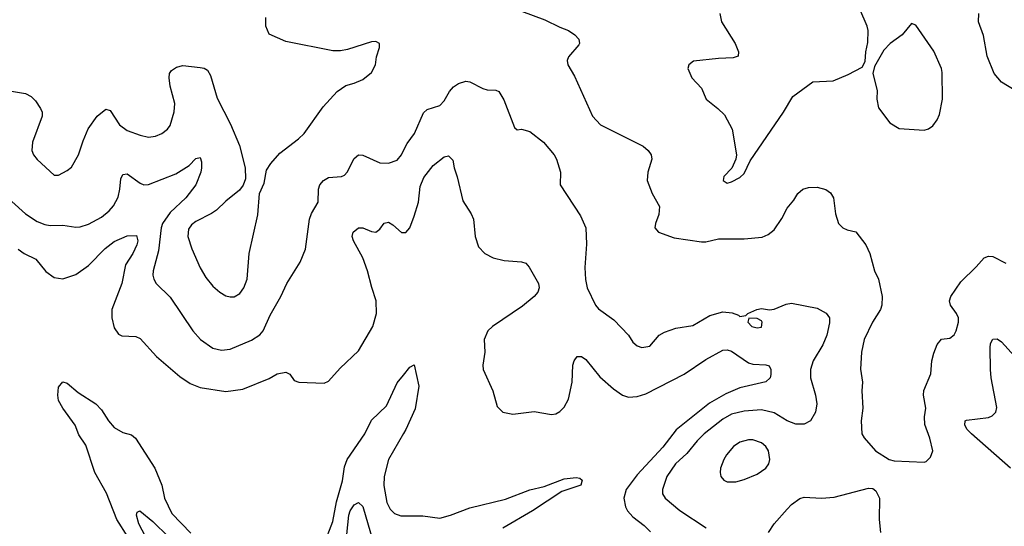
# Model space of a CAD drawing. Header units: inches. Extents: x 1305375 to 1407406, y 744550 to 841633.
# Tile 54 of 256: x 1348209 to 1352804, y 765939 to 768300. Entities that reach past the tile are written whole.
import ezdxf

# ---------------------------------------------------------------- set-up
doc = ezdxf.new("R2010")
doc.units = ezdxf.units.IN
doc.header["$MEASUREMENT"] = 0
doc.layers.add('B3746', color=7, linetype='Continuous')
doc.layers.add('B3756', color=7, linetype='Continuous')

msp = doc.modelspace()

# ---------------------------------------------------------------- linework, layer by layer
at = {"layer": 'B3746', "color": 5}
for points, elevation in [([(1348151.3, 767970), (1348236.3, 767956.3), (1348261.7, 767941.7), (1348281.5, 767921.5), (1348306.2, 767886.2), (1348312.9, 767870), (1348314, 767850), (1348268.9, 767730), (1348265.3, 767690), (1348273.7, 767670), (1348290, 767648.5), (1348370, 767576.3), (1348390, 767576.3), (1348430, 767597.1), (1348450, 767613), (1348483.1, 767670), (1348504.1, 767735.9), (1348528.1, 767791.9), (1348570, 767850.4), (1348610, 767883), (1348630, 767876.3), (1348673.7, 767810), (1348710, 767784), (1348770, 767761.5), (1348810, 767753.1), (1348842, 767758), (1348872.3, 767770), (1348898.4, 767790), (1348910, 767807.3), (1348929.8, 767870.2), (1348932.3, 767910), (1348911.1, 767990), (1348906.6, 768030), (1348908, 768050), (1348916.3, 768063.7), (1348940.7, 768079.3), (1348970, 768087), (1349050, 768078.3), (1349070, 768074.3), (1349084.8, 768064.8), (1349099.5, 768039.5), (1349130, 767934), (1349192.6, 767812.6), (1349233.9, 767713.9), (1349260.3, 767610), (1349262.3, 767557.7), (1349251.8, 767528.2), (1349234.3, 767505.7), (1349170, 767454.3), (1349127.3, 767412.7), (1349103.9, 767396.1), (1349030, 767359.8), (1349010, 767344.2), (1348996.6, 767323.4), (1348993.5, 767290), (1349011.5, 767231.5), (1349050, 767143.1), (1349077.7, 767097.7), (1349110, 767058.3), (1349142, 767030), (1349170, 767012.9), (1349190, 767007.7), (1349210, 767008.9), (1349235.5, 767024.5), (1349255.3, 767050), (1349269.8, 767090), (1349279.8, 767210), (1349320.5, 767390), (1349327.3, 767490), (1349350, 767538), (1349360.8, 767599.2), (1349380.5, 767630), (1349422.6, 767677.4), (1349510, 767744.2), (1349536.3, 767770), (1349625.3, 767894.7), (1349690, 767965.3), (1349730, 767994), (1349770, 768004.4), (1349810, 768021.6), (1349850, 768054), (1349869.4, 768090), (1349872.9, 768127.1), (1349888, 768170), (1349888, 768190), (1349870, 768199), (1349850, 768197.2), (1349738.5, 768161.5), (1349705.5, 768154.5), (1349670, 768154.5), (1349450, 768198.5), (1349373.3, 768233.3), (1349356.8, 768270), (1349357.6, 768310)], 1060), ([(1348107.2, 767510), (1348235.8, 767395.8), (1348290, 767360.2), (1348325.8, 767345.8), (1348350, 767341.6), (1348410, 767341.8), (1348470, 767332.7), (1348490, 767334), (1348530, 767346.9), (1348590, 767379.6), (1348626.6, 767410), (1348646.7, 767433.3), (1348667.3, 767472.7), (1348676.4, 767510), (1348680.9, 767559.1), (1348690, 767579.1), (1348710, 767581.1), (1348770, 767538), (1348788, 767530), (1348810, 767531.8), (1348937.8, 767582.2), (1348998.8, 767621.2), (1349030, 767654), (1349050, 767657.3), (1349057.7, 767637.7), (1349057.7, 767610), (1349054.4, 767590), (1349030.9, 767530), (1348983.7, 767470), (1348910, 767401.2), (1348875.6, 767350), (1348869.3, 767330), (1348856.6, 767223.4), (1348831.3, 767130), (1348830.2, 767110), (1348834, 767090), (1348844.9, 767070), (1348910, 767006.7), (1349016, 766850), (1349052.2, 766810), (1349110, 766768.9), (1349150, 766759.6), (1349190, 766764.7), (1349290, 766806.4), (1349328.7, 766831.3), (1349345.3, 766850), (1349377.4, 766922.6), (1349427.7, 767010), (1349454.5, 767070), (1349516.9, 767170), (1349542.4, 767230), (1349561.1, 767370), (1349570, 767397.3), (1349600.7, 767450), (1349602.6, 767510), (1349609.7, 767530), (1349625.6, 767550), (1349650, 767564.2), (1349710, 767568.9), (1349724.1, 767575.9), (1349736.4, 767590), (1349770, 767654), (1349790, 767670.3), (1349810, 767668.9), (1349890, 767632.9), (1349930, 767631.8), (1349970, 767644.9), (1349989.7, 767670), (1350000, 767690.6)], 1040), ([(1348201.5, 767230), (1348230, 767210.1), (1348283.3, 767183.3), (1348330, 767126.4), (1348370, 767097.7), (1348410, 767091.5), (1348470, 767113.1), (1348530, 767155.1), (1348607, 767233), (1348650, 767266.9), (1348710, 767292.5), (1348753.6, 767293.6), (1348760.2, 767270), (1348754.6, 767250), (1348736.6, 767210), (1348702.9, 767157.1), (1348684.7, 767070), (1348637.8, 766950), (1348639.1, 766910), (1348650, 766864), (1348670, 766834.9), (1348685.8, 766825.8), (1348750, 766822.7), (1348770, 766814.6), (1348847, 766730), (1348956.2, 766636.2), (1349004.1, 766604.1), (1349050, 766585.2), (1349170, 766566.3), (1349250, 766577.4), (1349372.4, 766627.6), (1349410, 766648.8), (1349450, 766657.1), (1349468.5, 766648.5), (1349490, 766618.8), (1349510.5, 766610.5), (1349630, 766606.4), (1349650, 766614.6), (1349704.1, 766675.9), (1349790, 766756), (1349856.2, 766870), (1349874.1, 766930), (1349871.7, 766990), (1349851.2, 767051.2), (1349832.3, 767130), (1349810, 767189.7), (1349765.8, 767270), (1349760.4, 767290), (1349764.7, 767310), (1349790, 767330.3), (1349810, 767330.2), (1349850, 767313.4), (1349870, 767310.2), (1349890, 767324.2), (1349910, 767351.8), (1349930, 767356.5), (1349950, 767344.4), (1349990, 767307.9), (1350000, 767308.3)], 1020), ([(1349628.5, 765851.5), (1349670, 765960.3), (1349687, 766053), (1349714.4, 766150), (1349724.9, 766215.1), (1349737.5, 766250), (1349819.7, 766370), (1349850, 766433), (1349919.8, 766500.2), (1349970, 766607.2), (1350000, 766643.9)], 980), ([(1348712.7, 765890), (1348662.5, 765970), (1348613.4, 766093.4), (1348558.9, 766190), (1348516.5, 766316.5), (1348484.6, 766364.6), (1348467.3, 766410), (1348409.1, 766490), (1348390, 766525.6), (1348385.9, 766550), (1348390, 766586.8), (1348410, 766612.7), (1348430, 766606), (1348482.1, 766562.1), (1348563.6, 766510), (1348590, 766481.5), (1348623.2, 766430), (1348650, 766399.4), (1348690, 766376.1), (1348730, 766364.9), (1348749.5, 766349.5), (1348839.1, 766210), (1348871.3, 766130), (1348883.9, 766070), (1348918.2, 765998.2), (1349006.7, 765906.7)], 980), ([(1350000, 766371.4), (1349930.1, 766250), (1349909.7, 766170), (1349908.1, 766128.1), (1349922.4, 766050), (1349937.9, 766017.9), (1349957.7, 765997.7), (1349987.5, 765987.5), (1350000, 765987.4)], 980), ([(1349725.3, 765810), (1349745.3, 765990), (1349750.7, 766010), (1349770, 766039.1), (1349790, 766048.8), (1349810, 766030.4), (1349855.8, 765870)], 960), ([(1348842.3, 765802.3), (1348763.8, 765950), (1348753.6, 765990), (1348756, 766004), (1348769.4, 766010.6), (1348830, 765961.3), (1348902.6, 765890)], 960)]:
    msp.add_lwpolyline(points, dxfattribs=dict(at, elevation=elevation))
at = {"layer": 'B3756', "color": 5}
for points, elevation in [([(1350550, 768340.7), (1350659.7, 768299.7), (1350730, 768264.9), (1350770.2, 768250.2), (1350799.1, 768230), (1350817.3, 768210), (1350820.7, 768190), (1350817.5, 768182.5), (1350770, 768126.6), (1350764.2, 768110), (1350766, 768090), (1350797.6, 768037.6), (1350881.5, 767850), (1350919.3, 767810), (1351118, 767710), (1351141, 767690), (1351154.8, 767670), (1351158.8, 767650), (1351139.3, 767590), (1351137.6, 767550), (1351159.5, 767490), (1351194.6, 767430), (1351191.9, 767391.9), (1351175.6, 767350), (1351172.9, 767330), (1351189, 767310), (1351263.1, 767283.1), (1351390, 767264.4), (1351410, 767264.8), (1351470, 767278.4), (1351590, 767278.1), (1351673.9, 767286.1), (1351701.5, 767298.5), (1351730, 767320.4), (1351765.9, 767374.1), (1351790, 767422), (1351821.7, 767458.3), (1351839.5, 767490), (1351862.7, 767510), (1351890, 767518.7), (1351930, 767520.3), (1351970, 767509.1), (1351993.1, 767493.1), (1352006.9, 767470), (1352015.3, 767395.3), (1352030.4, 767350.4), (1352050, 767330.7), (1352070, 767320.7), (1352110, 767310.7), (1352157.6, 767250), (1352175.8, 767210), (1352197.6, 767130), (1352216.9, 767090), (1352233.6, 767010), (1352232.4, 766970), (1352225.5, 766950), (1352188.9, 766890), (1352150.2, 766809.8), (1352137.1, 766750), (1352131.8, 766671.8), (1352141.8, 766610), (1352139, 766570), (1352143.2, 766490), (1352135.6, 766430), (1352138.7, 766370), (1352150.2, 766350.2), (1352203, 766290), (1352266, 766250), (1352290, 766243.7), (1352430, 766237.3), (1352439.5, 766240.5), (1352459.5, 766260.5), (1352469.4, 766290), (1352455.4, 766350), (1352433, 766413), (1352431.6, 766448.4), (1352437.8, 766490), (1352426, 766550), (1352427.6, 766572.4), (1352460.2, 766650), (1352465.8, 766710), (1352474.3, 766745.7), (1352490, 766786.8), (1352510, 766810.7), (1352550, 766816), (1352570, 766831), (1352579.5, 766850), (1352589.5, 766890), (1352589.5, 766910), (1352580.9, 766930), (1352552, 766970), (1352547.6, 766990), (1352553.3, 767010), (1352601, 767079), (1352672.4, 767147.6), (1352710, 767190.3), (1352730, 767197.3), (1352750, 767195.8), (1352810, 767165.7)], 1060), ([(1351475.5, 768330), (1351484.4, 768290), (1351548.2, 768190), (1351562.8, 768150), (1351561, 768130), (1351537.6, 768122.4), (1351470, 768119.7), (1351353.4, 768106.6), (1351331, 768090), (1351327.1, 768072.9), (1351345.5, 768030), (1351390, 767980.7), (1351411.7, 767930), (1351466.9, 767886.9), (1351497.1, 767857.1), (1351533.1, 767790), (1351553.4, 767670), (1351550.7, 767650), (1351532.5, 767607.5), (1351494.8, 767570), (1351491.3, 767551.3), (1351510, 767538.8), (1351530, 767544), (1351570, 767564), (1351590, 767584), (1351616.9, 767643.1), (1351773.6, 767870), (1351816.9, 767943.1), (1351910, 768010.7), (1352004.1, 768015.9), (1352075.1, 768044.9), (1352140.4, 768079.6), (1352154, 768106), (1352157.2, 768150), (1352166.6, 768193.4), (1352167.6, 768250), (1352164.2, 768270), (1352129.8, 768350)], 1080), ([(1352854, 767970), (1352790, 768009.8), (1352755.7, 768050), (1352723.2, 768130), (1352706.4, 768226.4), (1352683.5, 768290), (1352684.7, 768330)], 1060), ([(1350000, 767690.6), (1350016.5, 767723.5), (1350050.9, 767770), (1350093.3, 767866.7), (1350110, 767881.3), (1350170, 767900.5), (1350190, 767922), (1350213.9, 767966.1), (1350232.6, 767987.4), (1350256.9, 768003.1), (1350290, 768013.4), (1350310, 768010.3), (1350370, 767979.5), (1350390, 767973.4), (1350430, 767972.4), (1350444.9, 767964.9), (1350467.5, 767927.5), (1350517.3, 767797.3), (1350530, 767786.8), (1350550, 767790.6), (1350590, 767779.1), (1350653.4, 767730), (1350703, 767670), (1350713.7, 767650), (1350732.7, 767590), (1350731, 767530), (1350826.1, 767386.1), (1350850.3, 767330), (1350853.4, 767253.4), (1350845.4, 767145.4), (1350848.4, 767088.4), (1350856.5, 767050), (1350895.8, 766970), (1350910, 766952.7), (1350981.4, 766901.4), (1351050.4, 766830), (1351070, 766797.3), (1351090, 766779.3), (1351112.5, 766772.5), (1351150, 766778.4), (1351193, 766830), (1351217, 766843), (1351270, 766862.6), (1351350, 766875.4), (1351430, 766921.5), (1351490, 766938.8), (1351533.7, 766933.7), (1351563, 766923), (1351570, 766916), (1351598, 766922), (1351606, 766930), (1351648, 766950), (1351670, 766953.7), (1351707.3, 766947.3), (1351730, 766950.3), (1351786, 766974), (1351810, 766978.4), (1351930, 766956), (1351971.8, 766931.8), (1351987.7, 766910), (1351987.2, 766887.2), (1351974.6, 766830), (1351955.9, 766784.1), (1351911.5, 766710), (1351899, 766670), (1351899.3, 766630), (1351922.3, 766550), (1351928.4, 766510), (1351922.8, 766470), (1351898.9, 766430), (1351870, 766415.3), (1351830, 766415), (1351790, 766430.6), (1351730, 766467.9), (1351670, 766481.4), (1351590, 766475.9), (1351530, 766461.1), (1351490, 766437.9), (1351403.2, 766370), (1351370, 766337.3), (1351322.3, 766277.7), (1351268.6, 766230), (1351229.3, 766170), (1351209.1, 766110), (1351208.9, 766090), (1351220.3, 766070), (1351290, 766012.7), (1351411.9, 765931.9)], 1040), ([(1350000, 767308.3), (1350011.3, 767308.7), (1350030, 767330.4), (1350050, 767383.7), (1350069.9, 767450), (1350078, 767522), (1350095.2, 767564.8), (1350138.7, 767621.3), (1350190, 767661.7), (1350210, 767665.3), (1350230, 767646), (1350235.5, 767610), (1350250, 767567.3), (1350275.8, 767455.8), (1350315, 767395), (1350326, 767370), (1350333.4, 767290), (1350350, 767241.6), (1350379.5, 767210), (1350418.4, 767190), (1350470, 767177.6), (1350550.9, 767170.9), (1350570, 767164.6), (1350586.7, 767146.7), (1350630.4, 767070), (1350633.1, 767050), (1350626, 767030), (1350610.2, 767010), (1350555, 766965), (1350415.2, 766870), (1350394, 766850), (1350376.1, 766810), (1350379.1, 766750), (1350370.2, 766690), (1350371.5, 766670), (1350416, 766570), (1350436.5, 766496.5), (1350462.8, 766470), (1350510, 766461.5), (1350610, 766473.1), (1350690, 766459.5), (1350710, 766462.6), (1350730, 766473.7), (1350750, 766493.7), (1350770, 766530.7), (1350786.3, 766610), (1350790.7, 766689.3), (1350796.9, 766710), (1350810, 766730.4), (1350830, 766730.3), (1350850, 766716), (1350916, 766636), (1350979.3, 766579.3), (1351021.3, 766550), (1351050, 766541), (1351090, 766543.5), (1351130, 766555.4), (1351310, 766647.5), (1351410, 766715.9), (1351490, 766759.1), (1351510, 766760.8), (1351530, 766754.9), (1351610, 766701.3), (1351630, 766694.7), (1351690, 766691.8), (1351706, 766686), (1351714, 766670), (1351714, 766646), (1351710.5, 766630), (1351690, 766611.8), (1351570, 766583.9), (1351503.6, 766556.4), (1351427.3, 766512.7), (1351271.8, 766388.2), (1351210, 766307.4), (1351090, 766179.1), (1351038.9, 766110), (1351028.6, 766070), (1351035.4, 766030), (1351044.5, 766010), (1351070, 765982.7), (1351122.8, 765942.8), (1351153, 765913)], 1020), ([(1352832.9, 766210), (1352649.8, 766370), (1352629.8, 766390), (1352618.7, 766410), (1352620.7, 766430), (1352626.6, 766433.4), (1352730, 766445.4), (1352747, 766453), (1352764.2, 766470), (1352768.3, 766491.7), (1352742.7, 766630), (1352739.6, 766670), (1352737.1, 766770), (1352739.8, 766790), (1352750, 766810.4), (1352770, 766811.8), (1352790, 766798.3), (1352851.1, 766731.1)], 1040), ([(1350000, 766643.9), (1350030, 766680.7), (1350050, 766690.8), (1350071.9, 766591.9), (1350053.7, 766486.3), (1350010.7, 766390), (1350000, 766371.4)], 980), ([(1350000, 765987.4), (1350090, 765987.1), (1350170, 765977.1), (1350218.3, 765990), (1350310, 766024), (1350475.2, 766064.8), (1350590, 766109.2), (1350656.4, 766123.6), (1350750, 766159.3), (1350805.5, 766165.5), (1350822.8, 766162.8), (1350833, 766153), (1350827.2, 766130), (1350738.6, 766101.4), (1350602, 766010), (1350462.7, 765930)], 980), ([(1351702.8, 765910), (1351729.8, 765950), (1351790, 766018.5), (1351810, 766039.6), (1351850, 766067.9), (1351870, 766073.8), (1351950, 766069.3), (1352010, 766075), (1352170, 766116.8), (1352190, 766114), (1352204.4, 766104.4), (1352221.2, 766070), (1352218.9, 765970), (1352225.6, 765910)], 1040)]:
    msp.add_lwpolyline(points, dxfattribs=dict(at, elevation=elevation))
for points, elevation in [([(1352370, 768282), (1352326.8, 768230), (1352270.3, 768189.7), (1352241.7, 768158.3), (1352198, 768082), (1352190.6, 768049.4), (1352210.4, 767970), (1352208, 767930), (1352216.4, 767890), (1352270, 767818.8), (1352312.7, 767792.7), (1352430, 767785.5), (1352450, 767791.3), (1352470, 767805.5), (1352490, 767833.1), (1352501.2, 767858.8), (1352515.2, 767930), (1352514.1, 768054.1), (1352510, 768072.7), (1352474.3, 768154.3), (1352390, 768275.3)], 1080), ([(1351611.3, 766908.7), (1351606.8, 766890), (1351625.5, 766870), (1351650, 766863.2), (1351670, 766866.9), (1351673.7, 766890), (1351670, 766896.2), (1351650, 766907.3)], 1040), ([(1351630, 766341.8), (1351610, 766341.8), (1351570, 766330.8), (1351539.5, 766310), (1351507.7, 766272.3), (1351494.3, 766250), (1351479.5, 766210), (1351477, 766190), (1351481.3, 766170), (1351494.3, 766154.3), (1351510, 766145.7), (1351550, 766146.5), (1351590, 766156.5), (1351650, 766181.3), (1351691.2, 766210), (1351704.7, 766230), (1351709.7, 766250), (1351703.5, 766290), (1351691, 766310), (1351670, 766327.3)], 1060)]:
    msp.add_lwpolyline(points, close=True, dxfattribs=dict(at, elevation=elevation))

doc.saveas('drawing.dxf')
